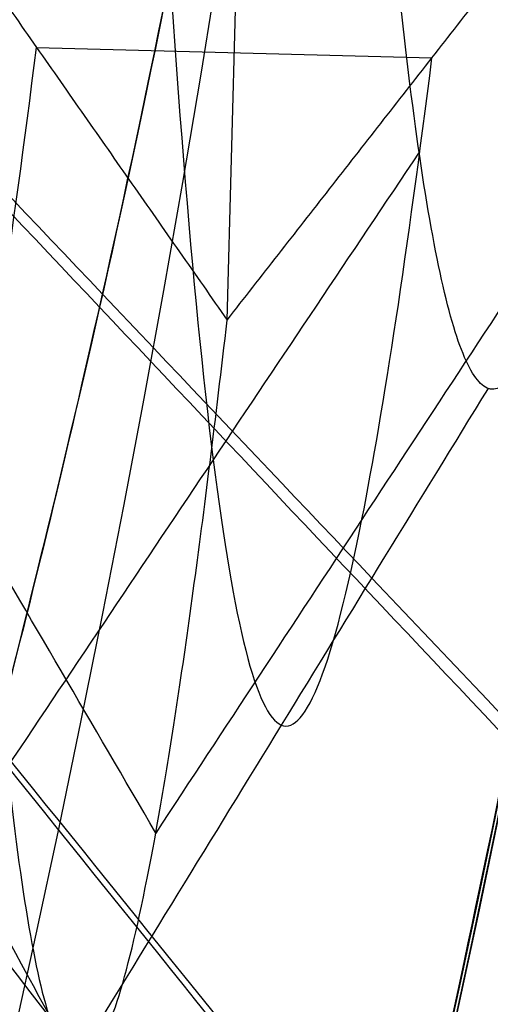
# Model space of a CAD drawing. Header units: millimetres. Extents: x -657 to 864, y -831 to 851.
# Tile 25 of 256: x -384.687 to -384.412, y -5.157 to -4.582. Entities that reach past the tile are written whole.
import ezdxf

# ---------------------------------------------------------------- set-up
doc = ezdxf.new("R2010")
doc.units = ezdxf.units.MM
doc.layers.add('Default', color=7, linetype='Continuous', true_color=0x000000)

msp = doc.modelspace()

# ---------------------------------------------------------------- linework, layer by layer
at = {"layer": 'Default', "color": 18, "true_color": 0x000000}
for p, q in [((-384.5660786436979, -4.7573106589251, 716.2142781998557), (-384.5578238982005, -4.444687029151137, 716.4636741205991)), ((-384.6773810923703, -4.597950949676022, 716.3389761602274), (-384.4465214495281, -4.604046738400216, 716.3389761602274))]:
    msp.add_line(p, q, dxfattribs=at)
for centre, radius in [((-394.6931993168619, -2.925698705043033, 742.4612578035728), 10.50000000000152), ((-394.6931993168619, -2.925698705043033, 742.7112578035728), 10.24999999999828)]:
    msp.add_circle(centre, radius, dxfattribs=at)
at = {"layer": 'Default', "color": 18, "true_color": 0x000000, "extrusion": (0, 0, -1)}
for centre, radius, start, end in [((394.6931993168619, -2.925698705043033, -703.961257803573), 10.5, 181.5125286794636, 1.512528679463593), ((394.6931993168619, -2.925698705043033, -718.4612578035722), 10.50000000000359, 192.1595480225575, 1.51252867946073), ((394.6931993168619, -2.925698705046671, -732.9612578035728), 10.49999999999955, 181.5125286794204, 1.512528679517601)]:
    msp.add_arc(centre, radius, start, end, dxfattribs=at)
at = {"layer": 'Default'}
for points, degree in [([(-142.7061499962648, -13.54773861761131, -395.9604613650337), (-275.9932653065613, 119.7393766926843, -395.9604613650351), (-409.2803806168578, 253.0264920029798, -395.9604613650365)], 2), ([(-143.5015366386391, -12.92263167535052, -396.177017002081), (-276.0820117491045, 119.657843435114, -396.1770170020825), (-408.66248685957, 252.2383185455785, -396.1770170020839)], 2), ([(-151.6223767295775, -113.8989544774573, -356.836156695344), (-330.6293234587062, 65.10799225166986, -356.8361566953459), (-509.6362701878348, 244.1149389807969, -356.8361566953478)], 2), ([(-152.2206404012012, -113.3993914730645, -357.0781166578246), (-330.6784132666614, 65.05838139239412, -357.0781166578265), (-509.1361861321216, 243.5161542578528, -357.0781166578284)], 2), ([(-363.3699987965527, 241.8283149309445, -413.9261183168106), (-503.4233651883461, 101.7749485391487, -413.9261183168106), (-643.4767315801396, -38.27841785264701, -413.9261183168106)], 2), ([(-363.800970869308, 241.2678760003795, -413.6893534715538), (-503.3585952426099, 101.7102516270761, -413.6893534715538), (-642.9162196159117, -37.84737274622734, -413.6893534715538)], 2), ([(-236.2074047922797, 159.5297223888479, -441.8413755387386), (-398.6930848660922, -2.95595768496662, -441.8413755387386), (-561.1787649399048, -165.4416377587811, -441.8413755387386)], 2), ([(-236.6391460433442, 159.0979811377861, -441.5875282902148), (-398.6930848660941, -2.95595768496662, -441.5875282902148), (-560.7470236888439, -165.0098965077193, -441.5875282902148)], 2), ([(-645.7637930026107, 107.9870391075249, -356.8361566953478), (-466.7568462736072, -71.01990762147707, -356.8361566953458), (-287.7498995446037, -250.026854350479, -356.836156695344)], 2), ([(-645.165529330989, 107.4874761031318, -357.0781166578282), (-466.7077564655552, -70.97029676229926, -357.0781166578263), (-288.2499836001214, -249.4280696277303, -357.0781166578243)], 2), ([(-351.6645166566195, -39.41630832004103, -340.6566365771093), (-393.4089760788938, 2.328151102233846, -340.6566365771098), (-435.1534355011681, 44.07261052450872, -340.6566365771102)], 2), ([(-435.1534355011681, 44.07261052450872, -340.4027153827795), (-393.4089760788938, 2.328151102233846, -340.402715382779), (-351.6645166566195, -39.41630832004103, -340.4027153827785)], 2), ([(-351.6645166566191, -39.41630832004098, -340.529675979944), (-393.4089760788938, 2.328151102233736, -340.5296759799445), (-435.1534355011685, 44.07261052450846, -340.529675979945)], 2), ([(-362.23273423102, -49.98452589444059, -340.4027153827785), (-403.9771936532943, -8.24006647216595, -340.402715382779), (-445.7216530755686, 33.5043929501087, -340.4027153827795)], 2), ([(-445.7216530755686, 33.5043929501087, -340.6566365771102), (-403.9771936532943, -8.24006647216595, -340.6566365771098), (-362.23273423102, -49.98452589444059, -340.6566365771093)], 2), ([(-362.2327342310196, -49.98452589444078, -340.529675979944), (-403.9771936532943, -8.24006647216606, -340.5296759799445), (-445.7216530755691, 33.50439295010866, -340.529675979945)], 2), ([(-434.0161709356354, -247.7402303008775, -413.9261183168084), (-293.9628045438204, -107.6868639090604, -413.9261183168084), (-153.9094381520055, 32.36650248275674, -413.9261183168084)], 2), ([(-433.5851988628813, -247.1797913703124, -413.6893534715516), (-294.027574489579, -107.622166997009, -413.6893534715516), (-154.4699501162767, 31.93545737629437, -413.6893534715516)], 2), ([(261.8024072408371, -0.9853192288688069, 715.1900953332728), (261.8024072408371, -0.9853192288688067, 590), (-70, 0, 510), (-390, 0, 590), (-392.1932708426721, -2.90678684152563, 703.961257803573), (-392.1932708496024, -2.90678684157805, 721.161257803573), (-395.6326813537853, -10.92546980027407, 725.711257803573), (-398.6930848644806, -2.955957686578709, 721.161257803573), (-398.6930848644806, -2.955957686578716, 704.7612578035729), (-398.6930848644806, -2.955957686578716, 208.6144425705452)], 3)]:
    msp.add_open_spline(points, degree=degree, dxfattribs=at)
at = {"layer": 'Default', "color": 18, "true_color": 0x000000}
msp.add_rational_spline([(-384.1968577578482, -3.202851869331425, 737.961257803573), (-383.9197045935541, 7.293489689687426, 737.9612578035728), (-394.4160461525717, 7.570642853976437, 737.9612578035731), (-404.9123877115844, 7.847796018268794, 737.9612578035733), (-405.1895408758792, -2.648545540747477, 737.9612578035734), (-405.466694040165, -13.14488709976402, 737.9612578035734), (-394.9703524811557, -13.42204026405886, 737.9612578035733), (-384.4740109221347, -13.69919342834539, 737.9612578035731), (-384.1968577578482, -3.202851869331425, 737.961257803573)], [1, 0.7071067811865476, 1, 0.7071067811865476, 1, 0.7071067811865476, 1, 0.7071067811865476, 1], degree=2, knots=[-32.98672286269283, -32.98672286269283, -32.98672286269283, -16.49336143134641, -16.49336143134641, 0, 0, 16.49336143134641, 16.49336143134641, 32.98672286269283, 32.98672286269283, 32.98672286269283], dxfattribs=at)
at = {"layer": 'Default'}
for points, knots in [([(261.8024072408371, 1.014680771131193, 715.1900953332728), (261.8030015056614, 1.014678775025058, 708.8034591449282), (260.9567843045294, 1.017193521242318, 696.3488366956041), (256.9897445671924, 1.028837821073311, 678.4136968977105), (250.5423369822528, 1.047565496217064, 661.8367354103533), (241.8084128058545, 1.072658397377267, 646.5952053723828), (230.9858778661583, 1.103389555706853, 632.6474568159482), (218.2649289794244, 1.139056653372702, 619.9374908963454), (203.6421458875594, 1.179495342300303, 608.2585027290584), (187.2325031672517, 1.22418525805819, 597.6105751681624), (169.396348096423, 1.271930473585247, 588.1059828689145), (150.5534323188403, 1.321432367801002, 579.7563399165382), (130.9067212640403, 1.371998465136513, 572.4627761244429), (103.3338816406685, 1.441349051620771, 563.8849575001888), (67.17334335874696, 1.528815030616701, 555.3842007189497), (22.63811516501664, 1.629436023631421, 548.3408201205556), (-21.85003707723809, 1.721009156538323, 544.065809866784), (-77.98452831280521, 1.821476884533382, 541.5595763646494), (-131.4421210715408, 1.891424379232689, 543.0077609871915), (-181.6017190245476, 1.918420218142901, 548.3398501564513), (-215.3685751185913, 1.915162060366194, 553.7473738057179), (-246.3421222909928, 1.887889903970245, 560.4680965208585), (-274.5484909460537, 1.834461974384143, 568.3675244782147), (-299.6527509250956, 1.75299555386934, 577.2275358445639), (-321.3424763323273, 1.642881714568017, 586.7679486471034), (-339.6453452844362, 1.502262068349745, 596.8376278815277), (-354.6645312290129, 1.326857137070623, 607.4353090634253), (-366.5174241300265, 1.124924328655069, 618.3029360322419), (-375.4907731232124, 0.9056963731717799, 629.169648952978), (-382.0387733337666, 0.6758652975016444, 639.9090452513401), (-386.5604031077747, 0.4410646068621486, 650.4229683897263), (-389.3999415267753, 0.2101197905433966, 660.4747688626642), (-390.9580051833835, -0.008301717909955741, 669.8387132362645), (-391.6528885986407, -0.2079219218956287, 678.4030377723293), (-391.8656475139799, -0.4113241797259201, 687.2332184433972), (-391.9787939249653, -0.5828872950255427, 695.2786669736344), (-392.0909241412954, -0.7338484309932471, 702.0728241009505), (-392.1853607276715, -0.8856948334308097, 707.4919667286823), (-392.2878534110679, -1.074153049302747, 712.1691466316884), (-392.4679947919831, -1.46773073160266, 716.525373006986), (-392.8201403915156, -2.288410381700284, 719.8600604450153), (-393.3555375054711, -3.534325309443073, 722.2580041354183), (-393.9889275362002, -4.843871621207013, 723.924250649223), (-394.6117241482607, -5.879025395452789, 724.8860770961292), (-395.1231516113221, -6.483833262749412, 725.3456911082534), (-395.4608048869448, -6.749914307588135, 725.5230074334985), (-395.6074201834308, -6.78529737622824, 725.541484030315), (-395.5906673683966, -6.788679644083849, 725.5460473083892), (-395.9264629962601, -6.600555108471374, 725.4185838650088), (-396.4517414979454, -6.01450457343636, 724.9481619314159), (-397.0673681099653, -4.969672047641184, 723.861564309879), (-397.6574765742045, -3.662467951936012, 721.9077033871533), (-397.9750303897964, -2.847298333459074, 719.9882734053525), (-398.1526540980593, -2.386839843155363, 718.491170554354), (-398.2613016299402, -2.103605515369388, 717.3697830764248), (-398.3420448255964, -1.893435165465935, 715.7691205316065), (-398.4034257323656, -1.733565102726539, 713.3921805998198), (-398.4561702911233, -1.596224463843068, 709.7478005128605), (-398.5017791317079, -1.477452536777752, 704.411204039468), (-398.5414780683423, -1.374074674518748, 696.9795932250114), (-398.5930202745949, -1.239854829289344, 681.559890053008), (-398.6378829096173, -1.123029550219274, 653.4196191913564), (-398.6878793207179, -0.992835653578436, 578.0875719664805), (-398.7029683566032, -0.9535434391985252, 428.0075918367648), (-398.7018938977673, -0.9563417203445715, 293.0753663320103), (-398.7020336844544, -0.9559777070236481, 208.6144425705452)], [0, 0, 0, 0, 19.16634711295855, 37.34582477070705, 54.95455793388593, 72.37087330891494, 89.90843525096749, 107.8050338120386, 126.2243237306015, 145.9766920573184, 166.4310361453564, 186.8076773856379, 207.7787507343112, 229.2682144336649, 273.4079929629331, 319.1252305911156, 364.4609384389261, 407.4249119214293, 487.6605002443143, 524.69124608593, 558.6781141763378, 590.221097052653, 619.7332428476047, 646.5047203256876, 670.0299843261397, 690.7529892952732, 709.0837204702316, 725.0529730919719, 738.8771262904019, 751.2488551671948, 762.6707539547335, 773.1183477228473, 782.5284694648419, 791.0995435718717, 798.8856642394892, 809.0325978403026, 815.2526486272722, 819.262150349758, 825.240897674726, 829.1747859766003, 831.9365103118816, 834.212400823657, 836.1330947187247, 837.6572776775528, 838.2444264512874, 838.7238144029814, 839.1053997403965, 839.4565030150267, 839.8772649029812, 840.4265639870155, 841.9242964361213, 843.9871773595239, 846.6644539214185, 847.4339321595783, 848.287016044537, 849.5316885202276, 851.6952872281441, 855.2225399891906, 860.3609730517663, 867.6419093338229, 877.4856993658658, 906.5822318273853, 952.0561695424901, 1103.456793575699, 1356.839966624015, 1356.839966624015, 1356.839966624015, 1356.839966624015]), ([(263.8024072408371, -0.985319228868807, 715.1900953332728), (263.803014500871, -0.9853212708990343, 708.7131093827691), (262.9447785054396, -0.9827707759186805, 696.0686365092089), (258.9118026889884, -0.9709328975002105, 677.8318224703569), (252.3525633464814, -0.9518803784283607, 660.9674573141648), (243.4720705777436, -0.9263664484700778, 645.4716053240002), (232.484170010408, -0.895165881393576, 631.3124606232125), (219.5938109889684, -0.8590240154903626, 618.4347520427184), (204.8058377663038, -0.8181287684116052, 606.6250323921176), (188.2416073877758, -0.7730181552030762, 595.8777466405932), (170.266298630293, -0.7249007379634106, 586.2996602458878), (151.3007351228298, -0.6750768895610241, 577.8960914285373), (131.5461534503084, -0.6242333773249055, 570.5627625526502), (103.8443500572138, -0.5545587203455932, 561.9451526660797), (67.54917991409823, -0.4667683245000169, 553.4135420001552), (22.8831943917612, -0.3658530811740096, 546.3499390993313), (-21.71441881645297, -0.274055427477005, 542.0646234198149), (-77.97531676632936, -0.1733618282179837, 539.5527810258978), (-131.5647702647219, -0.1032373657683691, 541.0040179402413), (-181.8643678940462, -0.0761640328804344, 546.3508089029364), (-215.7361448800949, -0.07943007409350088, 551.7749640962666), (-246.8192945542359, -0.1067953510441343, 558.5192421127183), (-275.1432387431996, -0.1604392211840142, 566.4512114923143), (-300.376736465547, -0.2423145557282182, 575.356297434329), (-322.2100347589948, -0.3531330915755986, 584.9587743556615), (-340.6836884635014, -0.4950201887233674, 595.1206220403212), (-355.8954730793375, -0.6726108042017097, 605.8517326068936), (-367.9421817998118, -0.8777806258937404, 616.8944873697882), (-377.09443813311, -1.10131539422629, 627.9752991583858), (-383.7902976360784, -1.336294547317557, 638.9555100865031), (-388.4188474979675, -1.576640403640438, 649.7177685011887), (-391.3229041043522, -1.812884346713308, 660.0000783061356), (-392.9120480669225, -2.035757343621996, 669.5549204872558), (-393.6174394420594, -2.238682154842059, 678.2606853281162), (-393.8316402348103, -2.443886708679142, 687.1710867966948), (-393.9445145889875, -2.615146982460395, 695.2005866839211), (-394.0565603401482, -2.76590462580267, 701.9938243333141), (-394.1508740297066, -2.917824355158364, 707.3866299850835), (-394.2510242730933, -3.101445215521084, 712.0079682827), (-394.4281661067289, -3.489846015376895, 716.151267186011), (-394.7204193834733, -4.171781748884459, 718.8682182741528), (-395.1364932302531, -5.138108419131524, 720.7186038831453), (-395.6140736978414, -6.128815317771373, 721.976854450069), (-396.0597542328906, -6.852897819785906, 722.6398214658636), (-396.3030579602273, -7.13686062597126, 722.851768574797), (-396.3536727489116, -7.138771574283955, 722.8461180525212), (-395.8178109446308, -6.855100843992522, 722.6761986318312), (-394.84975212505, -7.032912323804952, 722.7865196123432), (-394.7305742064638, -7.208995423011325, 722.912898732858), (-394.8930786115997, -7.03346223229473, 722.7842839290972), (-395.3148290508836, -6.350758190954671, 722.0933792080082), (-395.7653029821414, -5.347688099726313, 720.6062230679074), (-396.0307526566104, -4.67121736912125, 719.0322560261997), (-396.1842509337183, -4.272178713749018, 717.7280894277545), (-396.2672985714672, -4.055818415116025, 716.87868842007), (-396.335739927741, -3.877620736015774, 715.5450947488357), (-396.3957561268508, -3.721324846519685, 713.2615599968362), (-396.4475223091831, -3.586525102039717, 709.6740510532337), (-396.4930122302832, -3.468065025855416, 704.3649095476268), (-396.5325985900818, -3.36497957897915, 696.9504584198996), (-396.5841044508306, -3.23085446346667, 681.5456772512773), (-396.6289571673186, -3.114054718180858, 653.4127576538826), (-396.678950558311, -2.983868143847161, 578.0865013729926), (-396.6940398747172, -2.94457420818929, 428.0074050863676), (-396.6929650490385, -2.947373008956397, 293.0753909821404), (-396.6931048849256, -2.94700886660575, 208.6144425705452)], [0, 0, 0, 0, 19.16634711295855, 37.34582477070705, 54.95455793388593, 72.37087330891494, 89.90843525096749, 107.8050338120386, 126.2243237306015, 145.9766920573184, 166.4310361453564, 186.8076773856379, 207.7787507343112, 229.2682144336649, 273.4079929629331, 319.1252305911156, 364.4609384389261, 407.4249119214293, 487.6605002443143, 524.69124608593, 558.6781141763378, 590.221097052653, 619.7332428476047, 646.5047203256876, 670.0299843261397, 690.7529892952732, 709.0837204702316, 725.0529730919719, 738.8771262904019, 751.2488551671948, 762.6707539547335, 773.1183477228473, 782.5284694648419, 791.0995435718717, 798.8856642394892, 809.0325978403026, 815.2526486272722, 819.262150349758, 825.240897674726, 829.1747859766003, 831.9365103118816, 834.212400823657, 836.1330947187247, 837.6572776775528, 838.2444264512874, 838.7238144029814, 839.1053997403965, 839.4565030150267, 839.8772649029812, 840.4265639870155, 841.9242964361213, 843.9871773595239, 846.6644539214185, 847.4339321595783, 848.287016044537, 849.5316885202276, 851.6952872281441, 855.2225399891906, 860.3609730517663, 867.6419093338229, 877.4856993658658, 906.5822318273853, 952.0561695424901, 1103.456793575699, 1356.839966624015, 1356.839966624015, 1356.839966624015, 1356.839966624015]), ([(259.8024072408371, -0.9853192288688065, 715.1900953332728), (259.8029886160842, -0.9853211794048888, 708.8932738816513), (258.9687188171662, -0.9828419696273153, 696.6273862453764), (255.0672335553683, -0.9713901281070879, 678.9921808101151), (248.7310245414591, -0.952985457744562, 662.7009997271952), (240.1428590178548, -0.9283112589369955, 647.7123892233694), (229.484801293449, -0.8980469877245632, 633.974903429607), (216.9323825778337, -0.862852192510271, 621.4318107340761), (202.4739662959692, -0.822867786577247, 609.8829040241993), (186.2181803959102, -0.7785965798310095, 599.3338663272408), (168.5205650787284, -0.7312219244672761, 589.9024450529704), (149.7998021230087, -0.6820406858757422, 581.6065112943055), (130.2605748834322, -0.6317510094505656, 574.352570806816), (102.816307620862, -0.5627235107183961, 565.8144237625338), (66.79013669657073, -0.4755813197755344, 557.3444650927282), (22.38566962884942, -0.3752545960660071, 550.3213122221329), (-21.99270105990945, -0.2839066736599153, 546.056644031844), (-77.99986150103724, -0.1836664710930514, 543.5560631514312), (-131.324180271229, -0.1138980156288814, 545.0011829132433), (-181.3414789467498, -0.08698103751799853, 550.3183377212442), (-215.0012654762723, -0.0902312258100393, 555.7088949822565), (-245.8624704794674, -0.117408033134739, 562.405480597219), (-273.9477448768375, -0.1706137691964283, 570.2714050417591), (-298.9181749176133, -0.2516569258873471, 579.0847500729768), (-320.4584867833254, -0.3610380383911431, 588.5606020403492), (-338.5824336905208, -0.5003302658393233, 598.5337385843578), (-353.3995797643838, -0.6734423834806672, 608.9914499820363), (-365.0493640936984, -0.8719826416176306, 619.6755391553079), (-373.8353512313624, -1.086699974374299, 630.318024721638), (-380.2286662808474, -1.311144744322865, 640.8054644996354), (-384.6386038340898, -1.540151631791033, 651.0599282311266), (-387.4109060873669, -1.76557250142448, 660.8714195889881), (-388.9367208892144, -1.979370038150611, 670.037155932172), (-389.6208224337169, -2.17559194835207, 678.4557295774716), (-389.832177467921, -2.377178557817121, 687.2062512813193), (-389.9457371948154, -2.549290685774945, 695.2745775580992), (-390.0576556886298, -2.699929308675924, 702.0581946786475), (-390.1520435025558, -2.851833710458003, 707.4665461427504), (-390.2535158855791, -3.038082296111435, 712.1180545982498), (-390.4324482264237, -3.429921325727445, 716.3888483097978), (-390.7606290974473, -4.193939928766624, 719.4764331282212), (-391.2532526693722, -5.343518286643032, 721.6953427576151), (-391.8702757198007, -6.61383448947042, 723.3201151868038), (-392.5128095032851, -7.709544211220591, 724.3524105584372), (-393.234285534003, -8.56456011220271, 725.0078679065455), (-393.8699647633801, -9.133541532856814, 725.3992380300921), (-395.162596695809, -9.726318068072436, 725.7486555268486), (-396.9200761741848, -9.407615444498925, 725.5550950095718), (-397.7209965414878, -8.760700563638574, 725.104988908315), (-398.5147798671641, -7.884358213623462, 724.38370635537), (-399.1290044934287, -6.792751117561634, 723.2285243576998), (-399.7006864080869, -5.542096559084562, 721.3513215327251), (-399.9937994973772, -4.782665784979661, 719.561742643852), (-400.1621148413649, -4.347950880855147, 718.1469633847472), (-400.2590068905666, -4.095106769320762, 717.1487097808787), (-400.3342743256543, -3.899260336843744, 715.6681652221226), (-400.3950190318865, -3.741025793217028, 713.3333584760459), (-400.4473300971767, -3.604821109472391, 709.7145756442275), (-400.4928830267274, -3.486192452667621, 704.3903525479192), (-400.5325319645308, -3.382945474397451, 696.9664692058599), (-400.5840575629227, -3.248768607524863, 681.5534881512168), (-400.6289157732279, -3.131954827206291, 653.4165284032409), (-400.6789107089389, -3.001764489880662, 578.0870897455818), (-400.6939997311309, -2.962471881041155, 428.0075077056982), (-400.6929250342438, -2.965270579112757, 293.0753774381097), (-400.6930648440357, -2.964906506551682, 208.6144425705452)], [0, 0, 0, 0, 19.16634711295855, 37.34582477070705, 54.95455793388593, 72.37087330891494, 89.90843525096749, 107.8050338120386, 126.2243237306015, 145.9766920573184, 166.4310361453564, 186.8076773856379, 207.7787507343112, 229.2682144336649, 273.4079929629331, 319.1252305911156, 364.4609384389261, 407.4249119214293, 487.6605002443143, 524.69124608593, 558.6781141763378, 590.221097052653, 619.7332428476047, 646.5047203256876, 670.0299843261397, 690.7529892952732, 709.0837204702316, 725.0529730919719, 738.8771262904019, 751.2488551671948, 762.6707539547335, 773.1183477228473, 782.5284694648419, 791.0995435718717, 798.8856642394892, 809.0325978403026, 815.2526486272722, 819.262150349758, 825.240897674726, 829.1747859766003, 831.9365103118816, 834.212400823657, 836.1330947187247, 837.6572776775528, 838.2444264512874, 838.7238144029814, 839.1053997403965, 839.4565030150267, 839.8772649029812, 840.4265639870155, 841.9242964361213, 843.9871773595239, 846.6644539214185, 847.4339321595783, 848.287016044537, 849.5316885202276, 851.6952872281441, 855.2225399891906, 860.3609730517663, 867.6419093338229, 877.4856993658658, 906.5822318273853, 952.0561695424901, 1103.456793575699, 1356.839966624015, 1356.839966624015, 1356.839966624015, 1356.839966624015]), ([(261.8024072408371, -2.985319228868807, 715.1900953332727), (261.8030016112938, -2.985321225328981, 708.8029241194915), (260.9567130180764, -2.982806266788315, 696.347186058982), (256.9892916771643, -2.971160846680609, 678.4103063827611), (250.5412509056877, -2.952431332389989, 661.8317216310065), (241.8065167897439, -2.927336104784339, 646.5887891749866), (230.9830934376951, -2.896602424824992, 632.6399072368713), (218.2612645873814, -2.860932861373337, 619.929071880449), (203.63765817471, -2.820491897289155, 608.2494336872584), (187.2272846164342, -2.775799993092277, 597.6010377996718), (169.3905156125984, -2.728053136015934, 588.0961224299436), (150.5471049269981, -2.678549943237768, 579.7462628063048), (130.9000070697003, -2.627982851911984, 572.4525572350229), (103.3267760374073, -2.55863128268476, 563.8746189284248), (67.16597325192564, -2.471164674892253, 555.3738063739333), (22.63074885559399, -2.370543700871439, 548.3304312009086), (-21.85708279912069, -2.278971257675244, 544.0554575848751), (-77.99064995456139, -2.178505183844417, 541.5492678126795), (-131.4468294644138, -2.10855976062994, 542.9974398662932), (-181.6041278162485, -2.081565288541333, 548.3292964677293), (-215.3688352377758, -2.084823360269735, 553.7364852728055), (-246.3396427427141, -2.11209328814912, 560.4566261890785), (-274.5424926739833, -2.165514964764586, 568.3550920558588), (-299.6421604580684, -2.246967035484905, 577.2135116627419), (-321.326045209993, -2.35705284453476, 586.7514277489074), (-339.6207768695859, -2.497612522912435, 596.8167327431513), (-354.6305216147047, -2.672910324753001, 607.4078735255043), (-366.4741217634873, -2.874687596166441, 618.2670904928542), (-375.43901624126, -3.093711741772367, 629.1236749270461), (-381.9801905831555, -3.323304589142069, 639.8519293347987), (-386.497048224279, -3.55785664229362, 650.3547283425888), (-389.3338686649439, -3.788576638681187, 660.3967290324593), (-390.8907637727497, -4.00682566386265, 669.7533631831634), (-391.5853732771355, -4.206352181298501, 678.3133771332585), (-391.798170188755, -4.409741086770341, 687.1441196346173), (-391.911457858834, -4.581550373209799, 695.1964972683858), (-392.0232918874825, -4.731985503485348, 701.9791949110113), (-392.1175568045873, -4.883963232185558, 707.3612093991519), (-392.2166867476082, -5.06537446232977, 711.9568762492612), (-392.3926195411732, -5.452036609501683, 716.0147424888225), (-392.6609080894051, -6.077311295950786, 718.4845909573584), (-393.0342083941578, -6.947301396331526, 720.1559425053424), (-393.4954218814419, -7.898778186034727, 721.3727189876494), (-393.960839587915, -8.683416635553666, 722.1061549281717), (-394.4141918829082, -9.217587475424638, 722.5139453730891), (-394.7628326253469, -9.522398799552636, 722.7223486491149), (-395.372987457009, -9.796121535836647, 722.8833701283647), (-396.1791609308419, -9.65184812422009, 722.7955673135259), (-396.5251077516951, -9.369140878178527, 722.5993037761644), (-396.9561169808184, -8.90331587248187, 722.2198283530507), (-397.3764654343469, -8.173837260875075, 721.4603392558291), (-397.8085128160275, -7.227316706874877, 720.0498412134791), (-398.0495217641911, -6.606584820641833, 718.6057252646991), (-398.1937116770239, -6.2332897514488, 717.383882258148), (-398.2650038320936, -6.047319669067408, 716.6576151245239), (-398.3279694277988, -5.883445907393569, 715.4441394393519), (-398.3873494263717, -5.728785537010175, 713.2027378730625), (-398.4386821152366, -5.595121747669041, 709.6408261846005), (-398.4841161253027, -5.476804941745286, 704.3440580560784), (-398.5236524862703, -5.373850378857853, 696.9373344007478), (-398.5751417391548, -5.239768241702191, 681.5392753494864), (-398.6199900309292, -5.122979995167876, 653.4096668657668), (-398.6699819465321, -4.992796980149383, 578.086019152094), (-398.6850712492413, -4.953502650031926, 428.0073209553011), (-398.683996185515, -4.956301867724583, 293.07540208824), (-398.6841360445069, -4.955937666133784, 208.6144425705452)], [0, 0, 0, 0, 19.16634711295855, 37.34582477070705, 54.95455793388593, 72.37087330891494, 89.90843525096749, 107.8050338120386, 126.2243237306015, 145.9766920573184, 166.4310361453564, 186.8076773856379, 207.7787507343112, 229.2682144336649, 273.4079929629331, 319.1252305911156, 364.4609384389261, 407.4249119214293, 487.6605002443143, 524.69124608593, 558.6781141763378, 590.221097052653, 619.7332428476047, 646.5047203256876, 670.0299843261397, 690.7529892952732, 709.0837204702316, 725.0529730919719, 738.8771262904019, 751.2488551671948, 762.6707539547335, 773.1183477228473, 782.5284694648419, 791.0995435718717, 798.8856642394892, 809.0325978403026, 815.2526486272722, 819.262150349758, 825.240897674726, 829.1747859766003, 831.9365103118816, 834.212400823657, 836.1330947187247, 837.6572776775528, 838.2444264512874, 838.7238144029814, 839.1053997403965, 839.4565030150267, 839.8772649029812, 840.4265639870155, 841.9242964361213, 843.9871773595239, 846.6644539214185, 847.4339321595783, 848.287016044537, 849.5316885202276, 851.6952872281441, 855.2225399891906, 860.3609730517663, 867.6419093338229, 877.4856993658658, 906.5822318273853, 952.0561695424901, 1103.456793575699, 1356.839966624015, 1356.839966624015, 1356.839966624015, 1356.839966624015]), ([(-204.2387200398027, -197.4103225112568, -340.302476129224), (-213.4151293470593, -188.2339132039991, -350.7035130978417), (-241.4501654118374, -160.1988771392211, -379.344345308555), (-305.9459293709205, -95.70311318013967, -426.6492003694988), (-363.1710691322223, -38.47797341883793, -441.8413755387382), (-398.6930848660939, -2.955957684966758, -441.8413755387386)], [2.415480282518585, 2.415480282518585, 2.415480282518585, 2.415480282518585, 70.39614350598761, 198.6360556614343, 404.9955273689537, 404.9955273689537, 404.9955273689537, 404.9955273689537]), ([(-204.750297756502, -196.8987447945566, -340.5563233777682), (-213.8042546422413, -187.8447879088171, -350.7875223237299), (-241.7014227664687, -159.9476197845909, -379.242284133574), (-306.0053790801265, -95.64366347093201, -426.4059607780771), (-363.1933880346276, -38.4556545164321, -441.5875282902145), (-398.6930848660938, -2.95595768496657, -441.5875282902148)], [2.408267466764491, 2.408267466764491, 2.408267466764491, 2.408267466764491, 69.36707553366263, 197.5378925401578, 403.786178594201, 403.786178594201, 403.786178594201, 403.786178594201])]:
    msp.add_open_spline(points, degree=3, knots=knots, dxfattribs=at)
at = {"layer": 'Default', "color": 18, "true_color": 0x000000}
for points, degree in [([(-387.2238641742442, -3.122924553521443, 715.461257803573), (-387.2161985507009, -3.029702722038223, 715.461257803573), (-387.2008673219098, -2.843259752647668, 715.474362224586), (-387.1780153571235, -2.569082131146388, 715.532946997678), (-387.1554503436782, -2.30577192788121, 715.629312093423), (-387.1333087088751, -2.058495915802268, 715.761569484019), (-387.111718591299, -1.832106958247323, 715.9271279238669), (-387.0907973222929, -1.631048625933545, 716.1227437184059), (-387.0706491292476, -1.459268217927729, 716.344584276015), (-387.0513630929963, -1.320139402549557, 716.5883031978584), (-387.0330114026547, -1.216396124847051, 716.8491254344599), (-387.0156479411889, -1.150079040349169, 717.1219408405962), (-386.9993072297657, -1.122495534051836, 717.4014042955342), (-386.9840037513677, -1.134194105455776, 717.682040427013), (-386.9697316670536, -1.184953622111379, 717.9583508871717), (-386.9564649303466, -1.273787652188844, 718.2249220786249), (-386.9441577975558, -1.398963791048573, 718.47653122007), (-386.9327457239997, -1.558037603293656, 718.70824867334), (-386.9221466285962, -1.74790051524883, 718.9155345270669), (-386.9122625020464, -1.96484071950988, 719.094327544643), (-386.9029813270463, -2.204615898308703, 719.2411247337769), (-386.8941792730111, -2.462536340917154, 719.3530499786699), (-386.8857231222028, -2.733556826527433, 719.427910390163), (-386.8774728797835, -3.012375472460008, 719.464239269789), (-386.8692845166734, -3.293537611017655, 719.461324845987), (-386.8610127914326, -3.571542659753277, 719.419224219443), (-386.8525140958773, -3.840951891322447, 719.338762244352), (-386.843649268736, -4.096494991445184, 719.221515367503), (-386.8342863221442, -4.333173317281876, 719.0697807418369), (-386.8243030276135, -4.546357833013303, 718.8865312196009), (-386.8135893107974, -4.731879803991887, 718.6753571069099), (-386.8020494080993, -4.886112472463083, 718.4403958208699), (-386.7896037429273, -5.006042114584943, 718.1862508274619), (-386.7761904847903, -5.089327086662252, 717.9179014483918), (-386.7617667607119, -5.134343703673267, 717.6406053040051), (-386.7463094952, -5.140218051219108, 717.3597953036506), (-386.7298158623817, -5.106843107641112, 717.0809732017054), (-386.7123033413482, -5.034880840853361, 716.8096018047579), (-386.6938093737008, -4.925749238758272, 716.5509979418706), (-386.6743906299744, -4.781594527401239, 716.3102282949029), (-386.6541218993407, -4.605249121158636, 716.0920101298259), (-386.6330946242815, -4.400176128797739, 715.9006188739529), (-386.6114151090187, -4.170401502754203, 715.739804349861), (-386.5892024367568, -3.920435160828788, 715.6127173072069), (-386.5665861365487, -3.655182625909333, 715.521847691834), (-386.5437036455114, -3.379848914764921, 715.468975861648), (-386.5206976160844, -3.099836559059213, 715.455137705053), (-386.4977131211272, -2.820639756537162, 715.4806043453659), (-386.4748948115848, -2.547736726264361, 715.5448768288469), (-386.4523840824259, -2.286482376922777, 715.646695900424), (-386.4303163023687, -2.042003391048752, 715.7840666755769), (-386.4088181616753, -1.81909778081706, 715.954297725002), (-386.3880051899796, -1.622140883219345, 716.154053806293), (-386.3679794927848, -1.454999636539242, 716.379421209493), (-386.3488277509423, -1.320956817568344, 716.6259844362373), (-386.3306195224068, -1.222646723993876, 716.8889127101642), (-386.3134058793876, -1.162003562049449, 717.1630546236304), (-386.2972184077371, -1.140223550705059, 717.4430390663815), (-386.2820685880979, -1.157741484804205, 717.7233804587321), (-386.2679475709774, -1.214222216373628, 717.9985862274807), (-386.2548263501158, -1.308567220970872, 718.2632644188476), (-386.2426563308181, -1.438936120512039, 718.512229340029), (-386.2313702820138, -1.602782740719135, 718.740603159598), (-386.2208836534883, -1.796904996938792, 718.943911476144), (-386.2110962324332, -2.017507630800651, 719.118170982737), (-386.2018941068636, -2.260276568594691, 719.259967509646), (-386.1931518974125, -2.520463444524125, 719.366522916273), (-386.184735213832, -2.792978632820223, 719.4357495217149), (-386.176503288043, -3.07249096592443, 719.4662910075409), (-386.1683117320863, -3.353532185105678, 719.457548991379), (-386.1600153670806, -3.630604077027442, 719.4096947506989), (-386.1514710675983, -3.898286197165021, 719.3236658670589), (-386.1425405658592, -4.151342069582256, 719.2011478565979), (-386.133093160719, -4.38482178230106, 719.0445411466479), (-386.1230082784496, -4.594158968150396, 718.8569140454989), (-386.1121778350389, -4.775260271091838, 718.6419426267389), (-386.100508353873, -4.924585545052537, 718.403838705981), (-386.0879227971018, -5.039217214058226, 718.1472673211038), (-386.0743620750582, -5.116917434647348, 717.8772553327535), (-386.0597862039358, -5.156171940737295, 717.5990929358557), (-386.0441750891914, -5.156219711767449, 717.3182300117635), (-386.027528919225, -5.117067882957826, 717.0401693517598), (-386.0098681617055, -5.039491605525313, 716.7703588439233), (-385.9912331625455, -4.92501885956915, 716.5140847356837), (-385.9716833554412, -4.775900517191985, 716.276368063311), (-385.9512960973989, -4.59506624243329, 716.061866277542), (-385.9301651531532, -4.386067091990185, 715.874781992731), (-385.9083988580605, -4.153005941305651, 715.718780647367), (-385.8861179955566, -3.900457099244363, 715.596918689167), (-385.8634534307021, -3.633376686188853, 715.511583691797), (-385.840543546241, -3.357005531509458, 715.464447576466), (-385.8175315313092, -3.07676649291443, 715.4564338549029), (-385.794562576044, -2.798158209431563, 715.487699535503), (-385.7717810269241, -2.526647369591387, 715.557632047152), (-385.7493275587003, -2.267561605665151, 715.664861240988), (-385.7273364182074, -2.025985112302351, 715.807286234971), (-385.7059327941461, -1.806659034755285, 715.982116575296), (-385.6852303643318, -1.613888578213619, 716.1859269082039), (-385.6653290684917, -1.451458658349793, 716.414724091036), (-385.646313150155, -1.322559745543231, 716.6640254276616), (-385.6282495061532, -1.22972535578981, 716.9289464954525), (-385.6111863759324, -1.174782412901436, 717.2042968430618), (-385.5951523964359, -1.158815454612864, 717.4846816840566), (-385.5801560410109, -1.182145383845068, 717.7646075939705), (-385.5661854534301, -1.244323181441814, 718.0385901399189), (-385.5532086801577, -1.344138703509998, 718.3012613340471), (-385.5411742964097, -1.479644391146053, 718.547474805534), (-385.5300124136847, -1.648193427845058, 718.7724066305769), (-385.5196360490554, -1.846491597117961, 718.9716498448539), (-385.5099428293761, -2.070661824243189, 719.141300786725), (-385.5008169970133, -2.316320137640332, 719.27803557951), (-385.4921316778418, -2.578661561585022, 719.379175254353), (-385.4837513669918, -2.852554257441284, 719.44273823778), (-385.4755345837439, -3.132640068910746, 719.4674791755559), (-385.4673366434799, -3.41343950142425, 719.45291333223), (-385.4590124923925, -3.689459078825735, 719.399326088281), (-385.4504195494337, -3.955298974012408, 719.3077673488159), (-385.4414204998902, -4.205758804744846, 719.1800309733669), (-385.4318859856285, -4.435939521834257, 719.0186196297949), (-385.4216971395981, -4.641339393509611, 718.8266957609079), (-385.4107479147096, -4.81794220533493, 718.608019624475), (-385.3989471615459, -4.962295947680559, 718.366875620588), (-385.386220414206, -5.071580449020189, 718.1079883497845), (-385.3725113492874, -5.143662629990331, 717.8364300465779), (-385.3577828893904, -5.177138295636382, 717.5575212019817), (-385.3420179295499, -5.171359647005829, 717.2767263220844), (-385.325219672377, -5.126447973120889, 716.9995468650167), (-385.3074115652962, -5.043291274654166, 716.7314134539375), (-385.2886368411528, -4.923526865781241, 716.4775794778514), (-385.2689576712, -4.769509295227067, 716.243018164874), (-385.2484539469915, -4.584264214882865, 716.0323251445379), (-385.2272217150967, -4.371429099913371, 715.849628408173), (-385.2053712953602, -4.135181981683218, 715.6985074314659), (-385.1830251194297, -3.880159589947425, 715.5819230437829), (-385.1603153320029, -3.611366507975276, 715.5021594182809), (-385.1373812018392, -3.334077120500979, 715.460779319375), (-385.1143663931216, -3.053732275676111, 715.4585934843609), (-385.0914161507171, -2.775832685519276, 715.495644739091), (-385.0686744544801, -2.50583115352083, 715.571207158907), (-385.046281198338, -2.249025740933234, 715.6838002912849), (-385.0243694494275, -2.010455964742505, 715.831218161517), (-385.0030628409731, -1.794804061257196, 716.010572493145), (-384.982473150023, -1.606303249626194, 716.2183492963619), (-384.9626981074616, -1.448654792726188, 716.450477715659), (-384.9438194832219, -1.324955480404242, 716.7024097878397), (-384.9259014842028, -1.237636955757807, 716.9692095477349), (-384.9089894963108, -1.188418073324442, 717.2456497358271), (-384.8931091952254, -1.178271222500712, 717.5263142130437), (-384.8782660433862, -1.207403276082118, 717.8057040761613), (-384.8644451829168, -1.275251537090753, 718.0783453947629), (-384.8516117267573, -1.38049476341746, 718.3388964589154), (-384.8397114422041, -1.521079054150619, 718.5822524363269), (-384.8286718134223, -1.694258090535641, 718.803645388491), (-384.8184034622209, -1.896646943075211, 718.998737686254), (-384.8088018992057, -2.124288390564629, 719.163706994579), (-384.7997495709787, -2.372730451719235, 719.2953211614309), (-384.7911181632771, -2.63711361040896, 719.391001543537), (-384.7827711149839, -2.912266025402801, 719.4488735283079), (-384.7745662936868, -3.192804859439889, 719.4678032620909), (-384.7663587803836, -3.47324174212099, 719.447419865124), (-384.7580037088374, -3.748090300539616, 719.388122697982), (-384.7493591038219, -4.011973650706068, 719.2910735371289), (-384.740288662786, -4.25972974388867, 719.158173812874), (-384.7306644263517, -4.486512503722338, 718.992027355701), (-384.7203692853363, -4.687886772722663, 718.7958893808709), (-384.7092992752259, -4.859915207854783, 718.573602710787), (-384.6973656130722, -4.999235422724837, 718.3295224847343), (-384.684496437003, -5.103125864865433, 718.0684308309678), (-384.6706382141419, -5.169559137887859, 717.7954431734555), (-384.6557567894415, -5.197241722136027, 717.5159080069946), (-384.6398380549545, -5.185639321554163, 717.2353021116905), (-384.6228882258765, -5.134987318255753, 716.9591232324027), (-384.6049337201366, -5.046286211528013, 716.6927824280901), (-384.5860206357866, -4.921281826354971, 716.4414978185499), (-384.5728161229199, -4.815381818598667, 716.2872947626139), (-384.5660786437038, -4.757310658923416, 716.2142781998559)], 3), ([(-384.3269642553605, -4.450782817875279, 716.463674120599), (-384.3333951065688, -4.497217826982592, 716.5220943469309), (-384.3460462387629, -4.581975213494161, 716.6454884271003), (-384.364424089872, -4.682451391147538, 716.848039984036), (-384.3818307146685, -4.752864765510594, 717.0602939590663), (-384.3985829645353, -4.793328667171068, 717.2822672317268), (-384.41438383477, -4.802270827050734, 717.5060854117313), (-384.4294536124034, -4.779817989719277, 717.7304157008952), (-384.4436634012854, -4.726224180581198, 717.9489034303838), (-384.4570617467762, -4.642921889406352, 718.1575172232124), (-384.4698040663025, -4.530300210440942, 718.3538764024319), (-384.481722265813, -4.392831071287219, 718.530730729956), (-384.4931122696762, -4.230814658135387, 718.6879152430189), (-384.5038811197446, -4.049829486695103, 718.8199840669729), (-384.5143254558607, -3.850015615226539, 718.9267512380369), (-384.5244087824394, -3.637436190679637, 719.0041394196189), (-384.5341776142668, -3.418047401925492, 719.0507601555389), (-384.5406323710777, -3.26845370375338, 719.061257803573), (-384.5438581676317, -3.193689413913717, 719.061257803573)], 3), ([(-397.4413298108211, -3.439115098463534, -270.4609124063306), (-344.3632042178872, -56.51724069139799, -299.2752075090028), (-291.2850786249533, -109.5953662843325, -328.089502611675)], 2), ([(-397.9771210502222, -3.671921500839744, -271.0190335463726), (-344.8989954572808, -56.75004709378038, -299.8333286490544), (-291.8208698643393, -109.828172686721, -328.6476237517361)], 2), ([(-291.5178850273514, -110.1311575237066, -327.5313814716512), (-344.5960106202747, -57.05303193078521, -298.7170863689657), (-397.6741362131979, -3.974906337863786, -269.9027912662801)], 2), ([(-398.2099274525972, -4.207712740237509, -270.4609124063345), (-345.1318018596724, -57.28583833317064, -299.2752075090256), (-292.0536762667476, -110.3639639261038, -328.0895026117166)], 2), ([(-384.7886835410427, -4.438591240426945, 716.463674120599), (-384.6773810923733, -4.59795094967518, 716.3389761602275), (-384.5660786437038, -4.757310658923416, 716.2142781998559)], 2), ([(-384.5660786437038, -4.757310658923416, 716.2142781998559), (-384.4465214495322, -4.604046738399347, 716.3389761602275), (-384.3269642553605, -4.450782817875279, 716.463674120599)], 2), ([(-384.3991519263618, -4.995140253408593, 718.6782214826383), (-384.5589642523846, -4.826511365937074, 718.5816370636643), (-384.7187765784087, -4.657882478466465, 718.4850526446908), (-384.8785889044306, -4.489253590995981, 718.388468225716)], 3), ([(-384.400928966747, -5.003960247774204, 716.2562539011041), (-384.5606954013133, -4.834521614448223, 716.3518891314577), (-384.7204618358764, -4.665082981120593, 716.4475243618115), (-384.8802282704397, -4.495644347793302, 716.5431595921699)], 3), ([(-384.4540242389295, -4.659237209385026, 718.1098584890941), (-384.5342001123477, -4.779057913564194, 718.1639113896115), (-384.6143759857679, -4.89887861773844, 718.217964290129), (-384.6945518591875, -5.018699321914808, 718.2720171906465)], 3), ([(-384.6077285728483, -5.05716759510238, 716.737525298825), (-384.6814036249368, -4.930876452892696, 716.7857746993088), (-384.755078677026, -4.804585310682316, 716.8340240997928), (-384.8287537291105, -4.678294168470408, 716.8822735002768)], 3), ([(-384.3670756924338, -4.690483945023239, 716.8822737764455), (-384.4473127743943, -4.812711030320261, 716.8340243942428), (-384.5275498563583, -4.934938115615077, 716.7857750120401), (-384.6077869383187, -5.057165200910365, 716.7375256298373)], 3), ([(-384.465778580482, -5.302643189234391, 716.8395613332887), (-384.6239165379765, -5.105773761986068, 716.888902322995), (-384.7820544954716, -4.90890433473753, 716.9382433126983), (-384.9401924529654, -4.712034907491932, 716.9875843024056)], 3), ([(-384.4646711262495, -5.29787303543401, 718.0975095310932), (-384.6228362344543, -5.101441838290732, 718.0470133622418), (-384.7810013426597, -4.905010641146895, 717.9965171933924), (-384.9391664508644, -4.708579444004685, 717.9460210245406)], 3), ([(-384.489110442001, -5.400889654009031, 717.4687129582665), (-384.6466808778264, -5.194993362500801, 717.468121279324), (-384.804251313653, -4.989097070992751, 717.4675296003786), (-384.9618217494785, -4.783200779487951, 717.466937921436)], 3), ([(-384.6551511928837, -5.190943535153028, 717.5083785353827), (-384.7285898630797, -5.0556545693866, 717.5052370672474), (-384.8020285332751, -4.920365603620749, 717.502095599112), (-384.8754672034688, -4.785076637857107, 717.4989541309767)], 3), ([(-384.4137820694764, -4.797266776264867, 717.4989541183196), (-384.494257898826, -4.928491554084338, 717.5020955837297), (-384.5747337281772, -5.059716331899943, 717.5052370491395), (-384.655209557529, -5.19094110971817, 717.5083785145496)], 3)]:
    msp.add_open_spline(points, degree=degree, dxfattribs=at)
for points, knots in [([(-387.339293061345, -3.119878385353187, 715.6613184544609), (-387.3232499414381, -2.93848953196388, 715.6614115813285), (-387.2863482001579, -2.521214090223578, 715.7248841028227), (-387.230407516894, -1.93696693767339, 716.0446455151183), (-387.1745947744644, -1.485440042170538, 716.6079381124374), (-387.1254023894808, -1.284639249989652, 717.3018754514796), (-387.0836467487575, -1.365482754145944, 718.0202141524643), (-387.0490057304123, -1.715771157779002, 718.6529762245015), (-387.0200679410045, -2.282052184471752, 719.1032851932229), (-386.9945488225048, -2.977805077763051, 719.3021983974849), (-386.9696404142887, -3.696686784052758, 719.2192620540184), (-386.9424412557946, -4.328813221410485, 718.8671737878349), (-386.9104006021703, -4.777582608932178, 718.299838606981), (-386.8717089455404, -4.9744652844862, 717.6041160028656), (-386.8255750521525, -4.889495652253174, 716.8865216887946), (-386.7723471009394, -4.535859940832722, 716.2569199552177), (-386.7134593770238, -3.967877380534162, 715.8117033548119), (-386.6512126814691, -3.272683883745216, 715.6190349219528), (-386.5884220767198, -2.556891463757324, 715.7084123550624), (-386.5279858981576, -1.930265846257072, 716.0661518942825), (-386.472442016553, -1.488921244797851, 716.6374833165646), (-386.4235792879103, -1.300605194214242, 717.3349353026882), (-386.3821636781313, -1.394326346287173, 718.0517273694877), (-386.3478209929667, -1.755913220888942, 718.6781180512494), (-386.3190941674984, -2.330183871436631, 719.1182064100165), (-386.2936663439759, -3.029394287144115, 719.3046145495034), (-386.2687155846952, -3.746672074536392, 719.2088032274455), (-386.2413469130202, -4.372378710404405, 718.8454412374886), (-386.2090355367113, -4.81089529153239, 718.2701596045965), (-386.1700133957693, -4.9952618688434, 717.5710344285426), (-386.1235398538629, -4.897429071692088, 716.8551023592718), (-386.0700150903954, -4.532552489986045, 716.2319731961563), (-386.0109188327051, -3.956672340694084, 715.7970485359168), (-385.948583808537, -3.258133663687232, 715.6169157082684), (-385.8858386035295, -2.544060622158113, 715.7191531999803), (-385.8255746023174, -1.923955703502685, 716.0881083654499), (-385.7703033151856, -1.492934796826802, 716.6672938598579), (-385.721771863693, -1.317164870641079, 717.3680358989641), (-385.680695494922, -1.423733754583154, 718.0830502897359), (-385.6466480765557, -1.796502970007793, 718.7028677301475), (-385.6181273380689, -2.378578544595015, 719.132593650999), (-385.5927848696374, -3.08102152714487, 719.3064366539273), (-385.5677856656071, -3.796464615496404, 719.1977812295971), (-385.5402421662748, -4.41555018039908, 718.823262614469), (-385.507656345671, -4.843673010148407, 718.2402199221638), (-385.4683021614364, -5.015464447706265, 717.5379174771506), (-385.4214898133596, -4.904800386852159, 716.823878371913), (-385.3676713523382, -4.528800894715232, 716.2074225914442), (-385.3083714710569, -3.945209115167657, 715.7829300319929), (-385.2459540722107, -3.243550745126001, 715.6153908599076), (-385.1832603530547, -2.531427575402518, 715.7304554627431), (-385.1231738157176, -1.91804356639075, 716.1105073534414), (-385.0681788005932, -1.497485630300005, 716.6973602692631), (-385.019980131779, -1.334318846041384, 717.4011665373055), (-384.9792421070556, -1.45370149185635, 718.1141728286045), (-384.9454867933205, -1.837533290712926, 718.7272172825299), (-384.9171671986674, -2.427226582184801, 719.1464422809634), (-384.8919041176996, -3.132676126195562, 719.3076641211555), (-384.8668503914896, -3.846054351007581, 719.1861996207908), (-384.8391268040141, -4.458319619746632, 718.80064503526), (-384.8062629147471, -4.875911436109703, 718.2100293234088), (-384.7665752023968, -5.035071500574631, 717.5047753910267), (-384.7230524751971, -4.921114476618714, 716.8476304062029), (-384.691615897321, -4.710813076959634, 716.4811698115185), (-384.6773810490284, -4.597904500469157, 716.3390152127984)], [0.9936136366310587, 0.9936136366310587, 0.9936136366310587, 0.9936136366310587, 1.614592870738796, 2.421889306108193, 3.229185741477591, 4.036482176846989, 4.843778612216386, 5.651075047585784, 6.458371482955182, 7.265667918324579, 8.072964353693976, 8.880260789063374, 9.687557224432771, 10.49485365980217, 11.30215009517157, 12.10944653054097, 12.91674296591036, 13.72403940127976, 14.53133583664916, 15.33863227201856, 16.14592870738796, 16.95322514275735, 17.76052157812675, 18.56781801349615, 19.37511444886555, 20.18241088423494, 20.98970731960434, 21.79700375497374, 22.60430019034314, 23.41159662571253, 24.21889306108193, 25.02618949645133, 25.83348593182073, 26.64078236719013, 27.44807880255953, 28.25537523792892, 29.06267167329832, 29.86996810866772, 30.67726454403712, 31.48456097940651, 32.29185741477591, 33.09915385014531, 33.90645028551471, 34.7137467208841, 35.5210431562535, 36.32833959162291, 37.1356360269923, 37.9429324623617, 38.75022889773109, 39.55752533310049, 40.36482176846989, 41.17211820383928, 41.97941463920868, 42.78671107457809, 43.59400750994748, 44.40130394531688, 45.20860038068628, 46.01589681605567, 46.82319325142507, 47.63048968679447, 48.43778612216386, 49.24508255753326, 50.05237899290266, 50.6733544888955, 50.6733544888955, 50.6733544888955, 50.6733544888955]), ([(-387.1084331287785, -3.125970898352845, 715.6613184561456), (-387.0923901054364, -2.944583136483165, 715.6614119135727), (-387.0554884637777, -2.527308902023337, 715.7248846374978), (-386.9995478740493, -1.943062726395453, 716.0446455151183), (-386.9437351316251, -1.491535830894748, 716.6079381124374), (-386.8945427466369, -1.290735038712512, 717.3018754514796), (-386.8527871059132, -1.371578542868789, 718.0202141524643), (-386.8181460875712, -1.721866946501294, 718.6529762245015), (-386.7892082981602, -2.288147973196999, 719.1032851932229), (-386.7636891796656, -2.983900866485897, 719.3021983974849), (-386.7387807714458, -3.702782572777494, 719.2192620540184), (-386.7115816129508, -4.334909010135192, 718.8671737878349), (-386.6795409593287, -4.783678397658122, 718.299838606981), (-386.6408493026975, -4.980561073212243, 717.6041160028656), (-386.5947154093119, -4.895591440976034, 716.8865216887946), (-386.5414874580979, -4.541955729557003, 716.2569199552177), (-386.4825997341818, -3.973973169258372, 715.8117033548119), (-386.420353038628, -3.278779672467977, 715.6190349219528), (-386.3575624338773, -2.562987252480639, 715.7084123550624), (-386.2971262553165, -1.936361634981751, 716.0661518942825), (-386.2415823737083, -1.495017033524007, 716.6374833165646), (-386.1927196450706, -1.306700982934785, 717.3349353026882), (-386.1513040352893, -1.400422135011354, 718.0517273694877), (-386.1169613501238, -1.762009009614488, 718.6781180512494), (-386.0882345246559, -2.336279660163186, 719.1182064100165), (-386.0628067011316, -3.035490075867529, 719.3046145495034), (-386.0378559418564, -3.752767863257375, 719.2088032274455), (-386.0104872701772, -4.37847449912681, 718.8454412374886), (-385.9781758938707, -4.81699108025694, 718.2701596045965), (-385.939153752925, -5.001357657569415, 717.5710344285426), (-385.89268021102, -4.903524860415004, 716.8551023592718), (-385.839155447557, -4.538648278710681, 716.2319731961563), (-385.7800591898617, -3.962768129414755, 715.7970485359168), (-385.7177241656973, -3.264229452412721, 715.6169157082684), (-385.6549789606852, -2.550156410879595, 715.7191531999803), (-385.5947149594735, -1.930051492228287, 716.0881083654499), (-385.539443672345, -1.499030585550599, 716.6672938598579), (-385.4909122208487, -1.323260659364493, 717.3680358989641), (-385.4498358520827, -1.429829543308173, 718.0830502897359), (-385.4157884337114, -1.802598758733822, 718.7028677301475), (-385.3872676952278, -2.384674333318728, 719.132593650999), (-385.3619252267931, -3.087117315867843, 719.3064366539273), (-385.3369260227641, -3.802560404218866, 719.1977812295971), (-385.3093825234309, -4.421645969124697, 718.823262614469), (-385.2767967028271, -4.849768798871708, 718.2402199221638), (-385.2374425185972, -5.021560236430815, 717.5379174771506), (-385.1906301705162, -4.91089617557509, 716.823878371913), (-385.1368117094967, -4.534896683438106, 716.2074225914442), (-385.0775118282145, -3.95130490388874, 715.7829300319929), (-385.0150944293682, -3.24964653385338, 715.6153908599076), (-384.9524007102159, -2.537523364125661, 715.7304554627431), (-384.8923141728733, -1.924139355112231, 716.1105073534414), (-384.8373191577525, -1.50358141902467, 716.6973602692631), (-384.7891204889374, -1.340414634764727, 717.4011665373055), (-384.7483824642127, -1.459797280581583, 718.1141728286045), (-384.7146271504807, -1.843629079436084, 718.7272172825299), (-384.6863075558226, -2.433322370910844, 719.1464422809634), (-384.6610444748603, -3.138771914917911, 719.3076641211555), (-384.6359907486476, -3.852150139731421, 719.1861996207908), (-384.6082671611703, -4.464415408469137, 718.80064503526), (-384.5754032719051, -4.882007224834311, 718.2100293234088), (-384.5357155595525, -5.041167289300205, 717.5047753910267), (-384.4921927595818, -4.927210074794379, 716.8476293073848), (-384.4607560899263, -4.716907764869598, 716.4811678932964), (-384.4465211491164, -4.603998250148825, 716.3390126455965)], [0.9936173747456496, 0.9936173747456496, 0.9936173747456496, 0.9936173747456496, 1.614592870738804, 2.421889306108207, 3.229185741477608, 4.03648217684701, 4.843778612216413, 5.651075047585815, 6.458371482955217, 7.265667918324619, 8.07296435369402, 8.880260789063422, 9.687557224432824, 10.49485365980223, 11.30215009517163, 12.10944653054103, 12.91674296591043, 13.72403940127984, 14.53133583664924, 15.33863227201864, 16.14592870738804, 16.95322514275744, 17.76052157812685, 18.56781801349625, 19.37511444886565, 20.18241088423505, 20.98970731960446, 21.79700375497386, 22.60430019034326, 23.41159662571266, 24.21889306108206, 25.02618949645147, 25.83348593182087, 26.64078236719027, 27.44807880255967, 28.25537523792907, 29.06267167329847, 29.86996810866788, 30.67726454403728, 31.48456097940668, 32.29185741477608, 33.09915385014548, 33.90645028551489, 34.71374672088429, 35.52104315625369, 36.3283395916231, 37.1356360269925, 37.9429324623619, 38.7502288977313, 39.5575253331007, 40.3648217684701, 41.1721182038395, 41.9794146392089, 42.78671107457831, 43.59400750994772, 44.40130394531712, 45.20860038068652, 46.01589681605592, 46.82319325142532, 47.63048968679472, 48.43778612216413, 49.24508255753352, 50.05237899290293, 50.67335822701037, 50.67335822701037, 50.67335822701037, 50.67335822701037]), ([(-384.4467706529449, -3.196253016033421, 715.6112578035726), (-384.4520929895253, -3.397820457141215, 715.6112578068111), (-384.4783191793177, -3.801189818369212, 715.6732749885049), (-384.5566757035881, -4.355125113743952, 715.9552719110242), (-384.6441825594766, -4.776774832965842, 716.3838759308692), (-384.7100657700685, -5.036589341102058, 716.9074648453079), (-384.73346746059, -5.120902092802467, 717.4677015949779), (-384.7088609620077, -5.032073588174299, 718.028681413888), (-384.6426014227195, -4.770160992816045, 718.5481644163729), (-384.5539558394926, -4.340463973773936, 718.9787300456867), (-384.4767980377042, -3.784004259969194, 719.2534050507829), (-384.4519679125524, -3.39308357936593, 719.3112578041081), (-384.4467706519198, -3.196252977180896, 719.3112578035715), (-384.4467706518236, -3.196252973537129, 719.3112578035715)], [5.22009121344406e-09, 5.22009121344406e-09, 5.22009121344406e-09, 5.22009121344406e-09, 0.1, 0.2, 0.3, 0.4, 0.5, 0.6, 0.7, 0.8, 0.9, 1, 1.00000000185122, 1.00000000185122, 1.00000000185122, 1.00000000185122]), ([(-384.1968577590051, -3.202851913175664, 715.3612578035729), (-384.2030223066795, -3.436315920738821, 715.361257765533), (-384.2313292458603, -3.904100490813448, 715.431655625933), (-384.3135694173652, -4.546248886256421, 715.751760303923), (-384.4047170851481, -5.035236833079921, 716.2382837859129), (-384.4731360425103, -5.336565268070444, 716.832627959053), (-384.4974102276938, -5.434361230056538, 717.468572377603), (-384.4718856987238, -5.331327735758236, 718.1053602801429), (-384.4030737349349, -5.027566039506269, 718.695043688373), (-384.3107309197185, -4.529249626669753, 719.1837938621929), (-384.229709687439, -3.884173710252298, 719.4955871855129), (-384.2028776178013, -3.430836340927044, 719.5612578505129), (-384.1968577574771, -3.202851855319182, 719.561257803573)], [0, 0, 0, 0, 0.6863685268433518, 1.372736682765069, 2.059104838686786, 2.745472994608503, 3.431841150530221, 4.118209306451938, 4.804577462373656, 5.490945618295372, 6.17731377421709, 6.863682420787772, 6.863682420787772, 6.863682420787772, 6.863682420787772])]:
    msp.add_open_spline(points, degree=3, knots=knots, dxfattribs=at)

doc.saveas('drawing.dxf')
